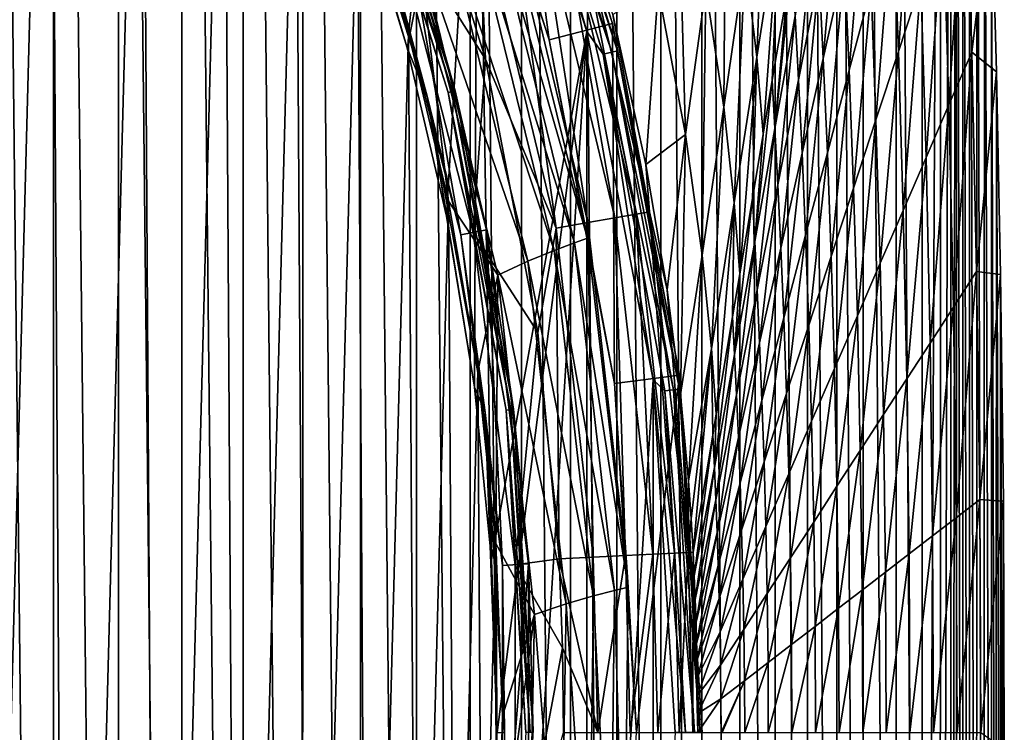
# Model space of a CAD drawing. Header units: metres. Extents: x -23 to 23, y -159 to 23.
# Tile 84 of 89: x 16.16 to 23.5, y 0 to 5.31. Entities that reach past the tile are written whole.
import ezdxf

# ---------------------------------------------------------------- set-up
doc = ezdxf.new("R2010")
doc.units = ezdxf.units.M
doc.layers.add('solid_509541_140_SW0001', color=7, linetype='CONTINUOUS')

msp = doc.modelspace()

# ---------------------------------------------------------------- linework, layer by layer
at = {"layer": 'solid_509541_140_SW0001'}
for points in [[(15.919345, 22.447269), (16.413799, -22.251928), (15.918506, -22.447573)], [(16.414307, 22.251722), (16.413799, -22.251928), (15.919345, 22.447269)], [(16.414307, 22.251722), (16.897625, -22.033442), (16.413799, -22.251928)], [(16.898043, 22.033232), (16.897625, -22.033442), (16.414307, 22.251722)], [(16.898043, 22.033232), (17.369591, -21.792257), (16.897625, -22.033442)], [(17.370161, 21.791943), (17.369591, -21.792257), (16.898043, 22.033232)], [(17.370161, 21.791943), (17.827316, -21.529705), (17.369591, -21.792257)], [(17.827959, 21.529316), (17.827316, -21.529705), (17.370161, 21.791943)], [(17.827959, 21.529316), (18.271072, -21.245699), (17.827316, -21.529705)], [(18.271725, 21.245258), (18.271072, -21.245699), (17.827959, 21.529316)], [(18.271725, 21.245258), (18.70178, -20.939957), (18.271072, -21.245699)], [(18.702385, 20.939508), (18.70178, -20.939957), (18.271725, 21.245258)], [(18.702385, 20.939508), (19.11832, -20.613228), (18.70178, -20.939957)], [(19.118853, 20.612789), (19.11832, -20.613228), (18.702385, 20.939508)], [(19.118853, 20.612789), (19.5184, -20.267117), (19.11832, -20.613228)], [(19.518938, 20.266623), (19.5184, -20.267117), (19.118853, 20.612789)], [(19.518938, 20.266623), (19.901527, -19.9021), (19.5184, -20.267117)], [(19.902081, 19.901545), (19.901527, -19.9021), (19.518938, 20.266623)], [(19.902081, 19.901545), (20.266605, -19.518957), (19.901527, -19.9021)], [(20.267101, 19.518415), (20.266605, -19.518957), (19.902081, 19.901545)], [(20.267101, 19.518415), (20.612774, -19.118874), (20.266605, -19.518957)], [(20.613214, 19.118336), (20.612774, -19.118874), (20.267101, 19.518415)], [(20.613214, 19.118336), (20.939491, -18.702408), (20.612774, -19.118874)], [(20.939945, 18.701797), (20.939491, -18.702408), (20.613214, 19.118336)], [(20.939945, 18.701797), (21.245241, -18.271749), (20.939491, -18.702408)], [(21.245689, 18.271088), (21.245241, -18.271749), (20.939945, 18.701797)], [(21.245689, 18.271088), (21.529299, -17.827988), (21.245241, -18.271749)], [(21.529696, 17.82733), (21.529299, -17.827988), (21.245689, 18.271088)], [(21.529696, 17.82733), (21.791927, -17.37019), (21.529299, -17.827988)], [(21.792252, 17.3696), (21.791927, -17.37019), (21.529696, 17.82733)], [(21.792252, 17.3696), (22.03322, -16.898067), (21.791927, -17.37019)], [(22.033438, 16.897631), (22.03322, -16.898067), (21.792252, 17.3696)], [(22.033438, 16.897631), (22.251709, -16.414339), (22.03322, -16.898067)], [(22.251926, 16.413803), (22.251709, -16.414339), (22.033438, 16.897631)], [(22.251926, 16.413803), (22.447252, -15.919392), (22.251709, -16.414339)], [(22.447569, 15.918513), (22.447252, -15.919392), (22.251926, 16.413803)], [(22.447569, 15.918513), (22.694481, -15.166939), (22.447252, -15.919392)], [(22.694782, 15.165893), (22.694481, -15.166939), (22.447569, 15.918513)], [(22.694782, 15.165893), (22.886618, -14.399899), (22.694481, -15.166939)], [(22.886791, 14.399115), (22.886618, -14.399899), (22.694782, 15.165893)], [(23.023029, 13.614154), (22.886618, -14.399899), (22.886791, 14.399115)], [(23.023029, 13.614154), (23.022991, -13.614452), (22.886618, -14.399899)], [(23.023029, 13.614154), (23.102457, 12.805934), (23.022991, -13.614452)], [(23.102457, 12.805934), (23.102457, -12.805936), (23.022991, -13.614452)], [(23.144264, 12.109013), (23.102457, -12.805936), (23.102457, 12.805934)], [(23.143978, -12.113933), (23.102457, -12.805936), (23.144264, 12.109013)], [(23.143978, -12.113933), (23.144264, 12.109013), (23.189787, -11.302138)], [(23.189787, -11.302138), (23.144264, 12.109013), (23.190664, 11.286091)], [(15.781215, -11.891223, 202.649994), (16.387156, 11.041229, 202.649994), (15.633032, 12.085371, 202.649994)], [(23.189787, -11.302138), (23.190664, 11.286091), (23.239807, -10.349859)], [(23.239807, -10.349859), (23.190664, 11.286091), (23.24147, 10.316819)], [(15.781215, -11.891223, 202.649994), (16.522463, -10.837718, 202.649994), (16.387156, 11.041229, 202.649994)], [(16.522463, -10.837718, 202.649994), (17.071602, 9.950266, 202.649994), (16.387156, 11.041229, 202.649994)], [(23.239807, -10.349859), (23.24147, 10.316819), (23.293049, -9.233401)], [(23.293049, -9.233401), (23.24147, 10.316819), (23.295568, 9.177319)], [(16.522463, -10.837718, 202.649994), (17.193415, -9.738281, 202.649994), (17.071602, 9.950266, 202.649994)], [(17.193415, -9.738281, 202.649994), (17.683508, 8.817078, 202.649994), (17.071602, 9.950266, 202.649994)], [(23.293049, -9.233401), (23.295568, 9.177319), (23.347767, -7.926469)], [(23.347767, -7.926469), (23.295568, 9.177319), (23.351067, 7.840598)], [(17.193415, -9.738281, 202.649994), (17.791265, -8.597572, 202.649994), (17.683508, 8.817078, 202.649994)], [(17.791265, -8.597572, 202.649994), (18.220308, 7.646427, 202.649994), (17.683508, 8.817078, 202.649994)], [(19.755909, 7.821918, 151.851959), (19.301888, 7.642158, 201.659805), (20.107504, 5.162729, 201.659805)], [(20.580475, 5.284168, 151.851959), (19.755909, 7.821918, 151.851959), (20.107504, 5.162729, 201.659805)], [(19.85354, 7.529454, 151.774826), (19.755909, 7.821918, 151.851959), (20.580475, 5.284168, 151.851959)], [(23.347767, -7.926469), (23.351067, 7.840598), (23.40106, -6.398866)], [(23.40106, -6.398866), (23.351067, 7.840598), (23.404921, 6.273444)], [(19.049475, 5.104389, 151.649994), (18.674824, 6.339398, 151.649994), (19.573189, 7.740144, 151.649994)], [(19.342566, 3.847398, 151.649994), (19.049475, 5.104389, 151.649994), (19.573189, 7.740144, 151.649994)], [(19.552786, 2.57403, 151.649994), (19.342566, 3.847398, 151.649994), (19.573189, 7.740144, 151.649994)], [(19.679262, 1.289748, 151.649994), (19.552786, 2.57403, 151.649994), (19.573189, 7.740144, 151.649994)], [(19.679262, 1.289748, 151.649994), (19.573189, 7.740144, 151.649994), (20.389191, 5.224892, 151.649994)], [(19.7521, 7.490983, 151.665344), (20.389191, 5.224892, 151.649994), (19.573189, 7.740144, 151.649994)], [(17.791265, -8.597572, 202.649994), (18.313526, -7.420381, 202.649994), (18.220308, 7.646427, 202.649994)], [(18.313526, -7.420381, 202.649994), (18.679737, 6.443227, 202.649994), (18.220308, 7.646427, 202.649994)], [(19.765285, 6.229755, 201.915695), (20.107504, 5.162729, 201.659805), (19.301888, 7.642158, 201.659805)], [(19.7521, 7.490983, 151.665344), (19.813076, 7.514108, 151.709213), (20.574341, 5.07112, 151.709213)], [(20.511023, 5.055513, 151.665344), (20.389191, 5.224892, 151.649994), (19.7521, 7.490983, 151.665344)], [(20.511023, 5.055513, 151.665344), (19.7521, 7.490983, 151.665344), (20.574341, 5.07112, 151.709213)], [(19.813076, 7.514108, 151.709213), (19.85354, 7.529454, 151.774826), (20.61636, 5.081476, 151.774826)], [(20.574341, 5.07112, 151.709213), (19.813076, 7.514108, 151.709213), (20.61636, 5.081476, 151.774826)], [(20.61636, 5.081476, 151.774826), (19.85354, 7.529454, 151.774826), (20.580475, 5.284168, 151.851959)], [(18.92091, 6.147776, 147.5), (19.634073, 5.01886, 147.5), (18.919369, 7.321009, 147.5)], [(19.584938, 6.16012, 147.466919), (18.919369, 7.321009, 147.5), (19.634073, 5.01886, 147.5)], [(18.669592, 7.080442, 147.531128), (19.386923, 4.778447, 147.531128), (18.638634, 7.068702, 147.508087)], [(18.638634, 7.068702, 147.508087), (19.354774, 4.770524, 147.508087), (18.92091, 6.147776, 147.5)], [(19.386923, 4.778447, 147.531128), (19.354774, 4.770524, 147.508087), (18.638634, 7.068702, 147.508087)], [(18.689518, 7.087999, 147.565384), (19.407614, 4.783547, 147.565384), (18.669592, 7.080442, 147.531128)], [(19.407614, 4.783547, 147.565384), (19.386923, 4.778447, 147.531128), (18.669592, 7.080442, 147.531128)], [(18.689518, 7.087999, 147.565384), (19.015884, 6.178636, 147.60524), (19.407614, 4.783547, 147.565384)], [(19.201216, 4.732675, 151.483429), (18.831232, 6.118639, 151.309937), (18.490755, 7.012619, 151.483429)], [(18.490755, 7.012619, 151.483429), (18.674824, 6.339398, 151.649994), (19.049475, 5.104389, 151.649994)], [(19.201216, 4.732675, 151.483429), (18.490755, 7.012619, 151.483429), (19.049475, 5.104389, 151.649994)], [(21.568066, 5.764441, 106.672562), (21.656559, 5.033879, 106.672562), (21.727613, 6.867881, 93.33683)], [(21.656559, 5.033879, 106.672562), (21.825373, 6.120927, 93.33683), (21.727613, 6.867881, 93.33683)], [(22.669104, 6.167108, 45.115997), (22.710203, 5.076244, 45.115997), (22.831736, 6.782416, 33.834183)], [(22.710203, 5.076244, 45.115997), (22.877068, 5.586071, 33.834183), (22.831736, 6.782416, 33.834183)], [(21.274792, 5.550634, 120.008301), (21.408518, 4.660999, 120.008301), (21.425095, 6.643967, 106.672562)], [(21.408518, 4.660999, 120.008301), (21.568066, 5.764441, 106.672562), (21.425095, 6.643967, 106.672562)], [(23.043932, 6.095899, 22.552364), (23.086941, 4.677796, 22.552364), (23.210796, 6.605727, 11.270547)], [(23.086941, 4.677796, 22.552364), (23.257519, 5.07064, 11.270547), (23.210796, 6.605727, 11.270547)], [(23.210796, 6.605727, 11.270547), (23.257519, 5.07064, 11.270547), (23.404921, 6.273444)], [(21.06538, 6.600202, 120.008301), (20.920494, 5.541731, 133.34404), (21.124491, 4.457302, 133.34404)], [(21.06538, 6.600202, 120.008301), (21.124491, 4.457302, 133.34404), (21.274792, 5.550634, 120.008301)], [(18.313526, -7.420381, 202.649994), (18.758007, -6.211655, 202.649994), (18.679737, 6.443227, 202.649994)], [(18.758007, -6.211655, 202.649994), (19.059839, 5.212529, 202.649994), (18.679737, 6.443227, 202.649994)], [(19.132719, 5.88381, 202.616348), (18.679737, 6.443227, 202.649994), (19.059839, 5.212529, 202.649994)], [(22.120459, 5.648845, 78.961449), (22.150812, 5.025122, 78.961449), (22.274584, 6.431827, 67.679634)], [(22.150812, 5.025122, 78.961449), (22.309063, 5.732118, 67.679634), (22.274584, 6.431827, 67.679634)], [(22.309063, 5.732118, 67.679634), (22.343842, 4.93649, 67.679634), (22.467314, 6.439114, 56.397816)], [(22.343842, 4.93649, 67.679634), (22.506472, 5.551798, 56.397816), (22.467314, 6.439114, 56.397816)], [(20.011135, 6.290178, 147.213486), (20.598587, 3.835869, 147.213486), (20.163662, 6.336725, 147.010071)], [(20.163662, 6.336725, 147.010071), (20.755671, 3.86336, 147.010071), (20.261223, 6.366501, 146.772568)], [(20.598587, 3.835869, 147.213486), (20.755671, 3.86336, 147.010071), (20.163662, 6.336725, 147.010071)], [(20.261223, 6.366501, 146.772568), (20.856146, 3.880946, 146.772568), (20.581861, 5.351532, 146.529175)], [(20.755671, 3.86336, 147.010071), (20.856146, 3.880946, 146.772568), (20.261223, 6.366501, 146.772568)], [(19.813833, 6.229968, 147.369247), (20.39539, 3.800308, 147.369247), (20.011135, 6.290178, 147.213486)], [(20.39539, 3.800308, 147.369247), (20.598587, 3.835869, 147.213486), (20.011135, 6.290178, 147.213486)], [(23.257519, 5.07064, 11.270547), (23.441509, 4.925047), (23.404921, 6.273444)], [(23.40106, -6.398866), (23.404921, 6.273444), (23.437544, -5.088625)], [(23.437544, -5.088625), (23.404921, 6.273444), (23.441509, 4.925047)], [(18.831232, 6.118639, 151.309937), (19.449612, 3.710212, 151.309937), (19.015884, 6.178636, 147.60524)], [(19.449612, 3.710212, 151.309937), (19.640327, 3.746593, 147.60524), (19.015884, 6.178636, 147.60524)], [(19.407614, 4.783547, 147.565384), (19.015884, 6.178636, 147.60524), (19.640327, 3.746593, 147.60524)], [(20.297138, 3.650997, 202.154968), (19.67359, 6.184934, 202.154968), (19.529844, 6.11151, 202.360199)], [(19.584938, 6.16012, 147.466919), (20.159657, 3.759053, 147.466919), (19.813833, 6.229968, 147.369247)], [(20.393488, 3.685381, 201.915695), (19.765285, 6.229755, 201.915695), (19.67359, 6.184934, 202.154968)], [(20.393488, 3.685381, 201.915695), (19.67359, 6.184934, 202.154968), (20.297138, 3.650997, 202.154968)], [(20.393488, 3.685381, 201.915695), (20.107504, 5.162729, 201.659805), (19.765285, 6.229755, 201.915695)], [(20.159657, 3.759053, 147.466919), (20.39539, 3.800308, 147.369247), (19.813833, 6.229968, 147.369247)], [(21.941366, 5.343127, 90.243271), (21.966335, 4.865862, 90.243271), (22.091982, 6.184946, 78.961449)], [(21.966335, 4.865862, 90.243271), (22.120459, 5.648845, 78.961449), (22.091982, 6.184946, 78.961449)], [(22.506472, 5.551798, 56.397816), (22.543339, 4.566417, 56.397816), (22.669104, 6.167108, 45.115997)], [(22.543339, 4.566417, 56.397816), (22.710203, 5.076244, 45.115997), (22.669104, 6.167108, 45.115997)], [(19.201216, 4.732675, 151.483429), (19.449612, 3.710212, 151.309937), (18.831232, 6.118639, 151.309937)], [(18.92091, 6.147776, 147.5), (19.542233, 3.727802, 147.5), (19.634073, 5.01886, 147.5)], [(19.354774, 4.770524, 147.508087), (19.542233, 3.727802, 147.5), (18.92091, 6.147776, 147.5)], [(20.145742, 3.593662, 202.360199), (19.529844, 6.11151, 202.360199), (19.344893, 6.010591, 202.517532)], [(20.297138, 3.650997, 202.154968), (19.529844, 6.11151, 202.360199), (20.145742, 3.593662, 202.360199)], [(19.584938, 6.16012, 147.466919), (19.634073, 5.01886, 147.5), (20.159657, 3.759053, 147.466919)], [(21.656559, 5.033879, 106.672562), (21.703194, 4.460865, 106.672562), (21.825373, 6.120927, 93.33683)], [(21.825373, 6.120927, 93.33683), (21.703194, 4.460865, 106.672562), (21.770716, 4.863556, 101.525085)], [(21.825373, 6.120927, 93.33683), (21.770716, 4.863556, 101.525085), (21.878124, 5.504129, 93.33683)], [(22.877068, 5.586071, 33.834183), (22.916363, 4.284953, 33.834183), (23.043932, 6.095899, 22.552364)], [(22.916363, 4.284953, 33.834183), (23.086941, 4.677796, 22.552364), (23.043932, 6.095899, 22.552364)], [(19.950232, 3.512887, 202.517532), (19.344893, 6.010591, 202.517532), (19.132719, 5.88381, 202.616348)], [(20.145742, 3.593662, 202.360199), (19.344893, 6.010591, 202.517532), (19.950232, 3.512887, 202.517532)], [(19.132719, 5.88381, 202.616348), (19.059839, 5.212529, 202.649994), (19.358955, 3.959634, 202.649994)], [(19.724703, 3.408264, 202.616348), (19.132719, 5.88381, 202.616348), (19.358955, 3.959634, 202.649994)], [(19.950232, 3.512887, 202.517532), (19.132719, 5.88381, 202.616348), (19.724703, 3.408264, 202.616348)], [(21.408518, 4.660999, 120.008301), (21.487747, 3.946832, 120.008301), (21.568066, 5.764441, 106.672562)], [(21.487747, 3.946832, 120.008301), (21.656559, 5.033879, 106.672562), (21.568066, 5.764441, 106.672562)], [(21.790752, 4.501309, 101.525085), (21.941366, 5.343127, 90.243271), (21.918703, 5.746141, 90.243271)], [(21.790752, 4.501309, 101.525085), (21.918703, 5.746141, 90.243271), (21.878124, 5.504129, 93.33683)], [(22.150812, 5.025122, 78.961449), (22.18121, 4.32118, 78.961449), (22.309063, 5.732118, 67.679634)], [(22.18121, 4.32118, 78.961449), (22.343842, 4.93649, 67.679634), (22.309063, 5.732118, 67.679634)], [(21.966335, 4.865862, 90.243271), (21.992561, 4.318126, 90.243271), (22.120459, 5.648845, 78.961449)], [(21.992561, 4.318126, 90.243271), (22.150812, 5.025122, 78.961449), (22.120459, 5.648845, 78.961449)], [(22.710203, 5.076244, 45.115997), (22.745785, 3.892109, 45.115997), (22.877068, 5.586071, 33.834183)], [(22.745785, 3.892109, 45.115997), (22.916363, 4.284953, 33.834183), (22.877068, 5.586071, 33.834183)], [(20.581861, 5.351532, 146.529175), (20.829359, 4.234227, 146.525864), (20.920494, 5.541731, 133.34404)], [(20.829359, 4.234227, 146.525864), (21.124491, 4.457302, 133.34404), (20.920494, 5.541731, 133.34404)], [(21.274792, 5.550634, 120.008301), (21.124491, 4.457302, 133.34404), (21.24897, 3.557558, 133.34404)], [(21.274792, 5.550634, 120.008301), (21.24897, 3.557558, 133.34404), (21.408518, 4.660999, 120.008301)], [(21.770716, 4.863556, 101.525085), (21.790752, 4.501309, 101.525085), (21.878124, 5.504129, 93.33683)], [(22.343842, 4.93649, 67.679634), (22.376474, 4.05659, 67.679634), (22.506472, 5.551798, 56.397816)], [(22.376474, 4.05659, 67.679634), (22.543339, 4.566417, 56.397816), (22.506472, 5.551798, 56.397816)], [(20.580475, 5.284168, 151.851959), (20.107504, 5.162729, 201.659805), (20.596012, 2.601881, 201.659805)], [(21.080473, 2.663083, 151.851959), (20.580475, 5.284168, 151.851959), (20.596012, 2.601881, 201.659805)], [(20.61636, 5.081476, 151.774826), (20.580475, 5.284168, 151.851959), (21.080473, 2.663083, 151.851959)], [(20.856146, 3.880946, 146.772568), (20.829359, 4.234227, 146.525864), (20.581861, 5.351532, 146.529175)], [(21.790752, 4.501309, 101.525085), (21.812212, 4.08288, 101.525085), (21.941366, 5.343127, 90.243271)], [(21.812212, 4.08288, 101.525085), (21.966335, 4.865862, 90.243271), (21.941366, 5.343127, 90.243271)], [(18.758007, -6.211655, 202.649994), (19.122826, -4.976474, 202.649994), (19.059839, 5.212529, 202.649994)], [(19.122826, -4.976474, 202.649994), (19.358955, 3.959634, 202.649994), (19.059839, 5.212529, 202.649994)], [(20.389191, 5.224892, 151.649994), (20.389191, -5.224892, 151.649994), (19.573189, -7.740143, 151.649994)], [(19.721479, 0, 151.649994), (20.389191, 5.224892, 151.649994), (19.573189, -7.740143, 151.649994)], [(19.721479, 0, 151.649994), (19.679262, 1.289748, 151.649994), (20.389191, 5.224892, 151.649994)], [(20.389191, 5.224892, 151.649994), (20.883373, 2.627483, 151.649994), (20.389191, -5.224892, 151.649994)], [(20.511023, 5.055513, 151.665344), (20.883373, 2.627483, 151.649994), (20.389191, 5.224892, 151.649994)], [(20.393488, 3.685381, 201.915695), (20.596012, 2.601881, 201.659805), (20.107504, 5.162729, 201.659805)], [(19.201216, 4.732675, 151.483429), (19.049475, 5.104389, 151.649994), (19.342566, 3.847398, 151.649994)], [(20.511023, 5.055513, 151.665344), (20.574341, 5.07112, 151.709213), (21.035587, 2.554183, 151.709213)], [(20.574341, 5.07112, 151.709213), (20.61636, 5.081476, 151.774826), (21.078548, 2.559399, 151.774826)], [(21.035587, 2.554183, 151.709213), (20.574341, 5.07112, 151.709213), (21.078548, 2.559399, 151.774826)], [(21.078548, 2.559399, 151.774826), (20.61636, 5.081476, 151.774826), (21.080473, 2.663083, 151.851959)], [(22.543339, 4.566417, 56.397816), (22.575207, 3.499265, 56.397816), (22.710203, 5.076244, 45.115997)], [(22.575207, 3.499265, 56.397816), (22.745785, 3.892109, 45.115997), (22.710203, 5.076244, 45.115997)], [(23.086941, 4.677796, 22.552364), (23.120171, 3.169733, 22.552364), (23.257519, 5.07064, 11.270547)], [(23.120171, 3.169733, 22.552364), (23.293634, 3.436694, 11.270547), (23.257519, 5.07064, 11.270547)], [(23.257519, 5.07064, 11.270547), (23.293634, 3.436694, 11.270547), (23.441509, 4.925047)], [(19.542233, 3.727802, 147.5), (20.022877, 2.980851, 147.5), (19.634073, 5.01886, 147.5)], [(20.159657, 3.759053, 147.466919), (19.634073, 5.01886, 147.5), (20.022877, 2.980851, 147.5)], [(20.970848, 2.546322, 151.665344), (20.883373, 2.627483, 151.649994), (20.511023, 5.055513, 151.665344)], [(20.970848, 2.546322, 151.665344), (20.511023, 5.055513, 151.665344), (21.035587, 2.554183, 151.709213)], [(21.487747, 3.946832, 120.008301), (21.528265, 3.4176, 120.008301), (21.656559, 5.033879, 106.672562)], [(21.656559, 5.033879, 106.672562), (21.528265, 3.4176, 120.008301), (21.622728, 3.980971, 112.8069)], [(21.656559, 5.033879, 106.672562), (21.622728, 3.980971, 112.8069), (21.703194, 4.460865, 106.672562)], [(21.992561, 4.318126, 90.243271), (22.018579, 3.705872, 90.243271), (22.150812, 5.025122, 78.961449)], [(22.018579, 3.705872, 90.243271), (22.18121, 4.32118, 78.961449), (22.150812, 5.025122, 78.961449)], [(22.18121, 4.32118, 78.961449), (22.20961, 3.546762, 78.961449), (22.343842, 4.93649, 67.679634)], [(22.20961, 3.546762, 78.961449), (22.376474, 4.05659, 67.679634), (22.343842, 4.93649, 67.679634)], [(23.293634, 3.436694, 11.270547), (23.471962, 3.412922), (23.441509, 4.925047)], [(23.437544, -5.088625), (23.441509, 4.925047), (23.468435, -3.622009)], [(23.468435, -3.622009), (23.441509, 4.925047), (23.471962, 3.412922)], [(21.640139, 3.659491, 112.8069), (21.790752, 4.501309, 101.525085), (21.770716, 4.863556, 101.525085)], [(21.640139, 3.659491, 112.8069), (21.770716, 4.863556, 101.525085), (21.703194, 4.460865, 106.672562)], [(21.812212, 4.08288, 101.525085), (21.834311, 3.61113, 101.525085), (21.966335, 4.865862, 90.243271)], [(21.834311, 3.61113, 101.525085), (21.992561, 4.318126, 90.243271), (21.966335, 4.865862, 90.243271)], [(19.386923, 4.778447, 147.531128), (19.821548, 2.406772, 147.531128), (19.354774, 4.770524, 147.508087)], [(19.354774, 4.770524, 147.508087), (19.788681, 2.402781, 147.508087), (19.542233, 3.727802, 147.5)], [(19.821548, 2.406772, 147.531128), (19.788681, 2.402781, 147.508087), (19.354774, 4.770524, 147.508087)], [(19.407614, 4.783547, 147.565384), (19.842703, 2.40934, 147.565384), (19.386923, 4.778447, 147.531128)], [(19.842703, 2.40934, 147.565384), (19.821548, 2.406772, 147.531128), (19.386923, 4.778447, 147.531128)], [(19.407614, 4.783547, 147.565384), (19.640327, 3.746593, 147.60524), (19.842703, 2.40934, 147.565384)], [(19.631678, 2.383717, 151.483429), (19.449612, 3.710212, 151.309937), (19.201216, 4.732675, 151.483429)], [(19.201216, 4.732675, 151.483429), (19.342566, 3.847398, 151.649994), (19.552786, 2.57403, 151.649994)], [(19.631678, 2.383717, 151.483429), (19.201216, 4.732675, 151.483429), (19.552786, 2.57403, 151.649994)], [(21.408518, 4.660999, 120.008301), (21.24897, 3.557558, 133.34404), (21.318933, 2.859784, 133.34404)], [(21.408518, 4.660999, 120.008301), (21.318933, 2.859784, 133.34404), (21.487747, 3.946832, 120.008301)], [(22.916363, 4.284953, 33.834183), (22.946705, 2.902772, 33.834183), (23.086941, 4.677796, 22.552364)], [(22.946705, 2.902772, 33.834183), (23.120171, 3.169733, 22.552364), (23.086941, 4.677796, 22.552364)], [(22.376474, 4.05659, 67.679634), (22.404629, 3.106422, 67.679634), (22.543339, 4.566417, 56.397816)], [(22.404629, 3.106422, 67.679634), (22.575207, 3.499265, 56.397816), (22.543339, 4.566417, 56.397816)], [(21.640139, 3.659491, 112.8069), (21.658087, 3.299898, 112.8069), (21.790752, 4.501309, 101.525085)], [(21.658087, 3.299898, 112.8069), (21.812212, 4.08288, 101.525085), (21.790752, 4.501309, 101.525085)], [(20.829359, 4.234227, 146.525864), (20.987507, 3.298401, 146.52301), (21.124491, 4.457302, 133.34404)], [(20.987507, 3.298401, 146.52301), (21.085815, 2.519273, 146.52066), (21.124491, 4.457302, 133.34404)], [(21.085815, 2.519273, 146.52066), (21.24897, 3.557558, 133.34404), (21.124491, 4.457302, 133.34404)], [(21.622728, 3.980971, 112.8069), (21.640139, 3.659491, 112.8069), (21.703194, 4.460865, 106.672562)], [(21.834311, 3.61113, 101.525085), (21.855947, 3.090563, 101.525085), (21.992561, 4.318126, 90.243271)], [(21.855947, 3.090563, 101.525085), (22.018579, 3.705872, 90.243271), (21.992561, 4.318126, 90.243271)], [(22.018579, 3.705872, 90.243271), (22.042746, 3.036935, 90.243271), (22.18121, 4.32118, 78.961449)], [(22.042746, 3.036935, 90.243271), (22.20961, 3.546762, 78.961449), (22.18121, 4.32118, 78.961449)], [(22.745785, 3.892109, 45.115997), (22.773239, 2.635811, 45.115997), (22.916363, 4.284953, 33.834183)], [(22.773239, 2.635811, 45.115997), (22.946705, 2.902772, 33.834183), (22.916363, 4.284953, 33.834183)], [(20.856146, 3.880946, 146.772568), (20.987507, 3.298401, 146.52301), (20.829359, 4.234227, 146.525864)], [(21.658087, 3.299898, 112.8069), (21.67606, 2.904134, 112.8069), (21.812212, 4.08288, 101.525085)], [(21.67606, 2.904134, 112.8069), (21.834311, 3.61113, 101.525085), (21.812212, 4.08288, 101.525085)], [(22.20961, 3.546762, 78.961449), (22.234049, 2.713578, 78.961449), (22.376474, 4.05659, 67.679634)], [(22.234049, 2.713578, 78.961449), (22.404629, 3.106422, 67.679634), (22.376474, 4.05659, 67.679634)], [(21.489523, 2.817672, 124.088722), (21.640139, 3.659491, 112.8069), (21.622728, 3.980971, 112.8069)], [(21.489523, 2.817672, 124.088722), (21.622728, 3.980971, 112.8069), (21.528265, 3.4176, 120.008301)], [(19.122826, -4.976474, 202.649994), (19.406425, -3.720023, 202.649994), (19.358955, 3.959634, 202.649994)], [(19.406425, -3.720023, 202.649994), (19.575779, 2.690057, 202.649994), (19.358955, 3.959634, 202.649994)], [(19.724703, 3.408264, 202.616348), (19.358955, 3.959634, 202.649994), (19.575779, 2.690057, 202.649994)], [(21.487747, 3.946832, 120.008301), (21.318933, 2.859784, 133.34404), (21.353334, 2.374335, 133.34404)], [(21.487747, 3.946832, 120.008301), (21.353334, 2.374335, 133.34404), (21.474741, 3.098386, 124.088722)], [(21.487747, 3.946832, 120.008301), (21.474741, 3.098386, 124.088722), (21.528265, 3.4176, 120.008301)], [(22.575207, 3.499265, 56.397816), (22.599775, 2.368851, 56.397816), (22.745785, 3.892109, 45.115997)], [(22.599775, 2.368851, 56.397816), (22.773239, 2.635811, 45.115997), (22.745785, 3.892109, 45.115997)], [(20.39539, 3.800308, 147.369247), (20.675728, 1.317885, 147.369247), (20.598587, 3.835869, 147.213486)], [(20.598587, 3.835869, 147.213486), (20.881742, 1.32846, 147.213486), (20.755671, 3.86336, 147.010071)], [(20.598587, 3.835869, 147.213486), (20.675728, 1.317885, 147.369247), (20.881742, 1.32846, 147.213486)], [(20.755671, 3.86336, 147.010071), (21.041004, 1.336634, 147.010071), (20.856146, 3.880946, 146.772568)], [(20.755671, 3.86336, 147.010071), (20.881742, 1.32846, 147.213486), (21.041004, 1.336634, 147.010071)], [(20.856146, 3.880946, 146.772568), (21.142874, 1.341863, 146.772568), (20.987507, 3.298401, 146.52301)], [(20.856146, 3.880946, 146.772568), (21.041004, 1.336634, 147.010071), (21.142874, 1.341863, 146.772568)], [(19.449612, 3.710212, 151.309937), (19.761259, 1.243273, 151.309937), (19.640327, 3.746593, 147.60524)], [(19.761259, 1.243273, 151.309937), (19.95503, 1.255464, 147.60524), (19.640327, 3.746593, 147.60524)], [(19.842703, 2.40934, 147.565384), (19.640327, 3.746593, 147.60524), (19.95503, 1.255464, 147.60524)], [(20.159657, 3.759053, 147.466919), (20.022877, 2.980851, 147.5), (20.181999, 1.292544, 147.5)], [(20.159657, 3.759053, 147.466919), (20.436728, 1.305618, 147.466919), (20.39539, 3.800308, 147.369247)], [(20.159657, 3.759053, 147.466919), (20.181999, 1.292544, 147.5), (20.436728, 1.305618, 147.466919)], [(20.39539, 3.800308, 147.369247), (20.436728, 1.305618, 147.466919), (20.675728, 1.317885, 147.369247)], [(19.631678, 2.383717, 151.483429), (19.761259, 1.243273, 151.309937), (19.449612, 3.710212, 151.309937)], [(19.542233, 3.727802, 147.5), (19.855347, 1.249347, 147.5), (20.022877, 2.980851, 147.5)], [(19.788681, 2.402781, 147.508087), (19.855347, 1.249347, 147.5), (19.542233, 3.727802, 147.5)], [(20.695543, 1.082068, 201.915695), (20.393488, 3.685381, 201.915695), (20.297138, 3.650997, 202.154968)], [(20.695543, 1.082068, 201.915695), (20.596012, 2.601881, 201.659805), (20.393488, 3.685381, 201.915695)], [(21.855947, 3.090563, 101.525085), (21.875881, 2.527107, 101.525085), (22.018579, 3.705872, 90.243271)], [(21.875881, 2.527107, 101.525085), (22.042746, 3.036935, 90.243271), (22.018579, 3.705872, 90.243271)], [(20.595701, 1.058604, 202.154968), (20.297138, 3.650997, 202.154968), (20.145742, 3.593662, 202.360199)], [(20.695543, 1.082068, 201.915695), (20.297138, 3.650997, 202.154968), (20.595701, 1.058604, 202.154968)], [(21.489523, 2.817672, 124.088722), (21.503963, 2.516916, 124.088722), (21.640139, 3.659491, 112.8069)], [(21.503963, 2.516916, 124.088722), (21.658087, 3.299898, 112.8069), (21.640139, 3.659491, 112.8069)], [(21.67606, 2.904134, 112.8069), (21.693316, 2.475254, 112.8069), (21.834311, 3.61113, 101.525085)], [(21.693316, 2.475254, 112.8069), (21.855947, 3.090563, 101.525085), (21.834311, 3.61113, 101.525085)], [(20.438414, 1.018155, 202.360199), (20.145742, 3.593662, 202.360199), (19.950232, 3.512887, 202.517532)], [(20.595701, 1.058604, 202.154968), (20.145742, 3.593662, 202.360199), (20.438414, 1.018155, 202.360199)], [(21.085815, 2.519273, 146.52066), (21.14538, 1.874857, 146.518906), (21.24897, 3.557558, 133.34404)], [(21.14538, 1.874857, 146.518906), (21.318933, 2.859784, 133.34404), (21.24897, 3.557558, 133.34404)], [(22.042746, 3.036935, 90.243271), (22.063471, 2.320735, 90.243271), (22.20961, 3.546762, 78.961449)], [(22.063471, 2.320735, 90.243271), (22.234049, 2.713578, 78.961449), (22.20961, 3.546762, 78.961449)], [(20.234453, 0.95864, 202.517532), (19.950232, 3.512887, 202.517532), (19.724703, 3.408264, 202.616348)], [(20.438414, 1.018155, 202.360199), (19.950232, 3.512887, 202.517532), (20.234453, 0.95864, 202.517532)], [(22.404629, 3.106422, 67.679634), (22.42631, 2.10189, 67.679634), (22.575207, 3.499265, 56.397816)], [(22.42631, 2.10189, 67.679634), (22.599775, 2.368851, 56.397816), (22.575207, 3.499265, 56.397816)], [(19.724703, 3.408264, 202.616348), (19.575779, 2.690057, 202.649994), (19.709431, 1.409137, 202.649994)], [(19.997749, 0.877609, 202.616348), (19.724703, 3.408264, 202.616348), (19.709431, 1.409137, 202.649994)], [(20.234453, 0.95864, 202.517532), (19.724703, 3.408264, 202.616348), (19.997749, 0.877609, 202.616348)], [(21.474741, 3.098386, 124.088722), (21.489523, 2.817672, 124.088722), (21.528265, 3.4176, 120.008301)], [(23.120171, 3.169733, 22.552364), (23.141157, 1.600384, 22.552364), (23.293634, 3.436694, 11.270547)], [(23.141157, 1.600384, 22.552364), (23.316452, 1.7354, 11.270547), (23.293634, 3.436694, 11.270547)], [(23.293634, 3.436694, 11.270547), (23.316452, 1.7354, 11.270547), (23.471962, 3.412922)], [(23.316452, 1.7354, 11.270547), (23.492811, 1.723706), (23.471962, 3.412922)], [(23.468435, -3.622009), (23.471962, 3.412922), (23.490669, -1.964604)], [(23.490669, -1.964604), (23.471962, 3.412922), (23.492811, 1.723706)], [(21.142874, 1.341863, 146.772568), (21.085815, 2.519273, 146.52066), (20.987507, 3.298401, 146.52301)], [(21.503963, 2.516916, 124.088722), (21.517807, 2.197138, 124.088722), (21.658087, 3.299898, 112.8069)], [(21.517807, 2.197138, 124.088722), (21.67606, 2.904134, 112.8069), (21.658087, 3.299898, 112.8069)], [(22.946705, 2.902772, 33.834183), (22.965864, 1.465369, 33.834183), (23.120171, 3.169733, 22.552364)], [(22.965864, 1.465369, 33.834183), (23.141157, 1.600384, 22.552364), (23.120171, 3.169733, 22.552364)], [(21.474741, 3.098386, 124.088722), (21.338909, 1.975854, 135.370544), (21.489523, 2.817672, 124.088722)], [(21.353334, 2.374335, 133.34404), (21.338909, 1.975854, 135.370544), (21.474741, 3.098386, 124.088722)], [(21.693316, 2.475254, 112.8069), (21.709017, 2.01728, 112.8069), (21.855947, 3.090563, 101.525085)], [(21.709017, 2.01728, 112.8069), (21.875881, 2.527107, 101.525085), (21.855947, 3.090563, 101.525085)], [(22.234049, 2.713578, 78.961449), (22.252846, 1.834929, 78.961449), (22.404629, 3.106422, 67.679634)], [(22.252846, 1.834929, 78.961449), (22.42631, 2.10189, 67.679634), (22.404629, 3.106422, 67.679634)], [(21.875881, 2.527107, 101.525085), (21.892893, 1.927891, 101.525085), (22.042746, 3.036935, 90.243271)], [(21.892893, 1.927891, 101.525085), (22.063471, 2.320735, 90.243271), (22.042746, 3.036935, 90.243271)], [(19.855347, 1.249347, 147.5), (20.181999, 1.292544, 147.5), (20.022877, 2.980851, 147.5)], [(21.517807, 2.197138, 124.088722), (21.530685, 1.859945, 124.088722), (21.67606, 2.904134, 112.8069)], [(21.530685, 1.859945, 124.088722), (21.693316, 2.475254, 112.8069), (21.67606, 2.904134, 112.8069)], [(22.773239, 2.635811, 45.115997), (22.790571, 1.330353, 45.115997), (22.946705, 2.902772, 33.834183)], [(22.790571, 1.330353, 45.115997), (22.965864, 1.465369, 33.834183), (22.946705, 2.902772, 33.834183)], [(21.14538, 1.874857, 146.518906), (21.165722, 1.592527, 146.518097), (21.318933, 2.859784, 133.34404)], [(21.165722, 1.592527, 146.518097), (21.18054, 1.343796, 146.517105), (21.318933, 2.859784, 133.34404)], [(21.318933, 2.859784, 133.34404), (21.18054, 1.343796, 146.517105), (21.326754, 2.215801, 135.370544)], [(21.318933, 2.859784, 133.34404), (21.326754, 2.215801, 135.370544), (21.353334, 2.374335, 133.34404)], [(21.489523, 2.817672, 124.088722), (21.338909, 1.975854, 135.370544), (21.34984, 1.733934, 135.370544)], [(21.489523, 2.817672, 124.088722), (21.34984, 1.733934, 135.370544), (21.503963, 2.516916, 124.088722)], [(19.406425, -3.720023, 202.649994), (19.607561, -2.447722, 202.649994), (19.575779, 2.690057, 202.649994)], [(19.607561, -2.447722, 202.649994), (19.709431, 1.409137, 202.649994), (19.575779, 2.690057, 202.649994)], [(21.080473, 2.663083, 151.851959), (20.596012, 2.601881, 201.659805), (20.759708, 0, 201.659805)], [(21.080473, 2.663083, 151.851959), (20.759708, 0, 201.659805), (21.24802, 0, 151.851959)], [(21.078548, 2.559399, 151.774826), (21.080473, 2.663083, 151.851959), (21.24802, 0, 151.851959)], [(22.063471, 2.320735, 90.243271), (22.07938, 1.567968, 90.243271), (22.234049, 2.713578, 78.961449)], [(22.07938, 1.567968, 90.243271), (22.252846, 1.834929, 78.961449), (22.234049, 2.713578, 78.961449)], [(19.631678, 2.383717, 151.483429), (19.552786, 2.57403, 151.649994), (19.679262, 1.289748, 151.649994)], [(20.883373, 2.627483, 151.649994), (20.883373, -2.627483, 151.649994), (20.389191, -5.224892, 151.649994)], [(20.695543, 1.082068, 201.915695), (20.759708, 0, 201.659805), (20.596012, 2.601881, 201.659805)], [(20.883373, 2.627483, 151.649994), (21.048029, 0, 151.649994), (20.883373, -2.627483, 151.649994)], [(21.124872, 0, 151.665344), (21.048029, 0, 151.649994), (20.883373, 2.627483, 151.649994)], [(21.124872, 0, 151.665344), (20.883373, 2.627483, 151.649994), (20.970848, 2.546322, 151.665344)], [(22.599775, 2.368851, 56.397816), (22.615276, 1.195338, 56.397816), (22.773239, 2.635811, 45.115997)], [(22.615276, 1.195338, 56.397816), (22.790571, 1.330353, 45.115997), (22.773239, 2.635811, 45.115997)], [(20.970848, 2.546322, 151.665344), (21.035587, 2.554183, 151.709213), (21.190086, 0, 151.709213)], [(21.124872, 0, 151.665344), (20.970848, 2.546322, 151.665344), (21.190086, 0, 151.709213)], [(21.035587, 2.554183, 151.709213), (21.078548, 2.559399, 151.774826), (21.233364, 0, 151.774826)], [(21.190086, 0, 151.709213), (21.035587, 2.554183, 151.709213), (21.233364, 0, 151.774826)], [(21.233364, 0, 151.774826), (21.078548, 2.559399, 151.774826), (21.24802, 0, 151.851959)], [(21.142874, 1.341863, 146.772568), (21.14538, 1.874857, 146.518906), (21.085815, 2.519273, 146.52066)], [(21.503963, 2.516916, 124.088722), (21.34984, 1.733934, 135.370544), (21.359556, 1.490142, 135.370544)], [(21.503963, 2.516916, 124.088722), (21.359556, 1.490142, 135.370544), (21.517807, 2.197138, 124.088722)], [(21.709017, 2.01728, 112.8069), (21.722315, 1.535047, 112.8069), (21.875881, 2.527107, 101.525085)], [(21.722315, 1.535047, 112.8069), (21.892893, 1.927891, 101.525085), (21.875881, 2.527107, 101.525085)], [(21.530685, 1.859945, 124.088722), (21.542152, 1.507452, 124.088722), (21.693316, 2.475254, 112.8069)], [(21.542152, 1.507452, 124.088722), (21.709017, 2.01728, 112.8069), (21.693316, 2.475254, 112.8069)], [(19.775866, 0, 151.483429), (19.761259, 1.243273, 151.309937), (19.631678, 2.383717, 151.483429)], [(19.631678, 2.383717, 151.483429), (19.679262, 1.289748, 151.649994), (19.721479, 0, 151.649994)], [(19.775866, 0, 151.483429), (19.631678, 2.383717, 151.483429), (19.721479, 0, 151.649994)], [(19.821548, 2.406772, 147.531128), (19.967131, 0, 147.531128), (19.788681, 2.402781, 147.508087)], [(19.788681, 2.402781, 147.508087), (19.934021, 0, 147.508087), (19.855347, 1.249347, 147.5)], [(19.967131, 0, 147.531128), (19.934021, 0, 147.508087), (19.788681, 2.402781, 147.508087)], [(19.842703, 2.40934, 147.565384), (19.988441, 0, 147.565384), (19.821548, 2.406772, 147.531128)], [(19.988441, 0, 147.565384), (19.967131, 0, 147.531128), (19.821548, 2.406772, 147.531128)], [(19.842703, 2.40934, 147.565384), (19.95503, 1.255464, 147.60524), (19.988441, 0, 147.565384)], [(21.353334, 2.374335, 133.34404), (21.326754, 2.215801, 135.370544), (21.338909, 1.975854, 135.370544)], [(22.42631, 2.10189, 67.679634), (22.439983, 1.060323, 67.679634), (22.599775, 2.368851, 56.397816)], [(22.439983, 1.060323, 67.679634), (22.615276, 1.195338, 56.397816), (22.599775, 2.368851, 56.397816)], [(21.892893, 1.927891, 101.525085), (21.905916, 1.301008, 101.525085), (22.063471, 2.320735, 90.243271)], [(21.905916, 1.301008, 101.525085), (22.07938, 1.567968, 90.243271), (22.063471, 2.320735, 90.243271)], [(21.189133, 1.165971, 146.516632), (21.326754, 2.215801, 135.370544), (21.18054, 1.343796, 146.517105)], [(21.189133, 1.165971, 146.516632), (21.338909, 1.975854, 135.370544), (21.326754, 2.215801, 135.370544)], [(21.517807, 2.197138, 124.088722), (21.359556, 1.490142, 135.370544), (21.368053, 1.244636, 135.370544)], [(21.517807, 2.197138, 124.088722), (21.368053, 1.244636, 135.370544), (21.530685, 1.859945, 124.088722)], [(22.252846, 1.834929, 78.961449), (22.26469, 0.925307, 78.961449), (22.42631, 2.10189, 67.679634)], [(22.26469, 0.925307, 78.961449), (22.439983, 1.060323, 67.679634), (22.42631, 2.10189, 67.679634)], [(21.542152, 1.507452, 124.088722), (21.551737, 1.142204, 124.088722), (21.709017, 2.01728, 112.8069)], [(21.551737, 1.142204, 124.088722), (21.722315, 1.535047, 112.8069), (21.709017, 2.01728, 112.8069)], [(21.189133, 1.165971, 146.516632), (21.196409, 0.99146, 146.516251), (21.338909, 1.975854, 135.370544)], [(21.196409, 0.99146, 146.516251), (21.34984, 1.733934, 135.370544), (21.338909, 1.975854, 135.370544)], [(21.722315, 1.535047, 112.8069), (21.73245, 1.034047, 112.8069), (21.892893, 1.927891, 101.525085)], [(21.73245, 1.034047, 112.8069), (21.905916, 1.301008, 101.525085), (21.892893, 1.927891, 101.525085)], [(21.142874, 1.341863, 146.772568), (21.165722, 1.592527, 146.518097), (21.14538, 1.874857, 146.518906)], [(21.530685, 1.859945, 124.088722), (21.368053, 1.244636, 135.370544), (21.375288, 0.997625, 135.370544)], [(21.530685, 1.859945, 124.088722), (21.375288, 0.997625, 135.370544), (21.542152, 1.507452, 124.088722)], [(22.07938, 1.567968, 90.243271), (22.089396, 0.790292, 90.243271), (22.252846, 1.834929, 78.961449)], [(22.089396, 0.790292, 90.243271), (22.26469, 0.925307, 78.961449), (22.252846, 1.834929, 78.961449)], [(21.196409, 0.99146, 146.516251), (21.202278, 0.822421, 146.515961), (21.34984, 1.733934, 135.370544)], [(21.202278, 0.822421, 146.515961), (21.359556, 1.490142, 135.370544), (21.34984, 1.733934, 135.370544)], [(23.141157, 1.600384, 22.552364), (23.148336, 0, 22.552364), (23.316452, 1.7354, 11.270547)], [(23.148336, 0, 22.552364), (23.324255, 0, 11.270547), (23.316452, 1.7354, 11.270547)], [(23.316452, 1.7354, 11.270547), (23.324255, 0, 11.270547), (23.492811, 1.723706)], [(23.324255, 0, 11.270547), (23.499725, -0.124983), (23.492811, 1.723706)], [(23.490669, -1.964604), (23.492811, 1.723706), (23.499725, -0.124983)], [(21.142874, 1.341863, 146.772568), (21.18054, 1.343796, 146.517105), (21.165722, 1.592527, 146.518097)], [(21.905916, 1.301008, 101.525085), (21.914103, 0.655276, 101.525085), (22.07938, 1.567968, 90.243271)], [(21.914103, 0.655276, 101.525085), (22.089396, 0.790292, 90.243271), (22.07938, 1.567968, 90.243271)], [(22.965864, 1.465369, 33.834183), (22.972416, 0, 33.834183), (23.141157, 1.600384, 22.552364)], [(22.972416, 0, 33.834183), (23.148336, 0, 22.552364), (23.141157, 1.600384, 22.552364)], [(21.202278, 0.822421, 146.515961), (21.206757, 0.662733, 146.515778), (21.359556, 1.490142, 135.370544)], [(21.206757, 0.662733, 146.515778), (21.368053, 1.244636, 135.370544), (21.359556, 1.490142, 135.370544)], [(21.542152, 1.507452, 124.088722), (21.375288, 0.997625, 135.370544), (21.381159, 0.74936, 135.370544)], [(21.542152, 1.507452, 124.088722), (21.381159, 0.74936, 135.370544), (21.551737, 1.142204, 124.088722)], [(21.551737, 1.142204, 124.088722), (21.558987, 0.767086, 124.088722), (21.722315, 1.535047, 112.8069)], [(21.558987, 0.767086, 124.088722), (21.73245, 1.034047, 112.8069), (21.722315, 1.535047, 112.8069)], [(19.607561, -2.447722, 202.649994), (19.725363, -1.16516, 202.649994), (19.709431, 1.409137, 202.649994)], [(19.725363, -1.16516, 202.649994), (19.759363, 0.122263, 202.649994), (19.709431, 1.409137, 202.649994)], [(19.997749, 0.877609, 202.616348), (19.709431, 1.409137, 202.649994), (19.759363, 0.122263, 202.649994)], [(22.790571, 1.330353, 45.115997), (22.796495, 0, 45.115997), (22.965864, 1.465369, 33.834183)], [(22.796495, 0, 45.115997), (22.972416, 0, 33.834183), (22.965864, 1.465369, 33.834183)], [(20.881742, 1.32846, 147.213486), (20.675728, 1.317885, 147.369247), (20.710964, 0, 147.368607)], [(20.881742, 1.32846, 147.213486), (20.710964, 0, 147.368607), (20.917044, 0, 147.212601)], [(21.041004, 1.336634, 147.010071), (20.881742, 1.32846, 147.213486), (20.917044, 0, 147.212601)], [(21.041004, 1.336634, 147.010071), (20.917044, 0, 147.212601), (21.076254, 0, 147.008972)], [(21.142874, 1.341863, 146.772568), (21.041004, 1.336634, 147.010071), (21.076254, 0, 147.008972)], [(21.142874, 1.341863, 146.772568), (21.076254, 0, 147.008972), (21.177954, 0, 146.771347)], [(21.142874, 1.341863, 146.772568), (21.177954, 0, 146.771347), (21.18054, 1.343796, 146.517105)], [(21.177954, 0, 146.771347), (21.215349, 0, 146.515594), (21.18054, 1.343796, 146.517105)], [(21.189133, 1.165971, 146.516632), (21.18054, 1.343796, 146.517105), (21.215349, 0, 146.515594)], [(22.615276, 1.195338, 56.397816), (22.620577, 0, 56.397816), (22.790571, 1.330353, 45.115997)], [(22.620577, 0, 56.397816), (22.796495, 0, 45.115997), (22.790571, 1.330353, 45.115997)], [(19.761259, -1.243273, 151.309937), (19.95503, -1.255464, 147.60524), (19.95503, 1.255464, 147.60524)], [(19.761259, 1.243273, 151.309937), (19.761259, -1.243273, 151.309937), (19.95503, 1.255464, 147.60524)], [(19.855347, 1.249347, 147.5), (20.207361, 0.631206, 147.5), (20.181999, 1.292544, 147.5)], [(19.855347, 1.249347, 147.5), (19.855347, -1.249347, 147.5), (20.207361, 0.631206, 147.5)], [(19.934021, 0, 147.508087), (19.855347, -1.249347, 147.5), (19.855347, 1.249347, 147.5)], [(19.988441, 0, 147.565384), (19.95503, 1.255464, 147.60524), (19.95503, -1.255464, 147.60524)], [(20.436728, 1.305618, 147.466919), (20.181999, 1.292544, 147.5), (20.471779, 0, 147.466599)], [(20.471779, 0, 147.466599), (20.181999, 1.292544, 147.5), (20.207361, 0.631206, 147.5)], [(20.675728, 1.317885, 147.369247), (20.436728, 1.305618, 147.466919), (20.471779, 0, 147.466599)], [(20.675728, 1.317885, 147.369247), (20.471779, 0, 147.466599), (20.710964, 0, 147.368607)], [(21.73245, 1.034047, 112.8069), (21.73881, 0.520261, 112.8069), (21.905916, 1.301008, 101.525085)], [(21.73881, 0.520261, 112.8069), (21.914103, 0.655276, 101.525085), (21.905916, 1.301008, 101.525085)], [(19.775866, 0, 151.483429), (19.761259, -1.243273, 151.309937), (19.761259, 1.243273, 151.309937)], [(21.206757, 0.662733, 146.515778), (21.209616, 0.536259, 146.515671), (21.368053, 1.244636, 135.370544)], [(21.209616, 0.536259, 146.515671), (21.375288, 0.997625, 135.370544), (21.368053, 1.244636, 135.370544)], [(22.439983, 1.060323, 67.679634), (22.444656, 0, 67.679634), (22.615276, 1.195338, 56.397816)], [(22.444656, 0, 67.679634), (22.620577, 0, 56.397816), (22.615276, 1.195338, 56.397816)], [(21.189133, 1.165971, 146.516632), (21.215349, 0, 146.515594), (21.196409, 0.99146, 146.516251)], [(21.551737, 1.142204, 124.088722), (21.381159, 0.74936, 135.370544), (21.385521, 0.500125, 135.370544)], [(21.551737, 1.142204, 124.088722), (21.385521, 0.500125, 135.370544), (21.558987, 0.767086, 124.088722)], [(20.564503, -1.55074, 202.154968), (20.595701, 1.058604, 202.154968), (20.438414, 1.018155, 202.360199)], [(20.666622, -1.53855, 201.915695), (20.595701, 1.058604, 202.154968), (20.564503, -1.55074, 202.154968)], [(20.666622, -1.53855, 201.915695), (20.695543, 1.082068, 201.915695), (20.595701, 1.058604, 202.154968)], [(20.666622, -1.53855, 201.915695), (20.759708, 0, 201.659805), (20.695543, 1.082068, 201.915695)], [(21.558987, 0.767086, 124.088722), (21.563515, 0.385245, 124.088722), (21.73245, 1.034047, 112.8069)], [(21.563515, 0.385245, 124.088722), (21.73881, 0.520261, 112.8069), (21.73245, 1.034047, 112.8069)], [(22.26469, 0.925307, 78.961449), (22.268736, 0, 78.961449), (22.439983, 1.060323, 67.679634)], [(22.268736, 0, 78.961449), (22.444656, 0, 67.679634), (22.439983, 1.060323, 67.679634)], [(20.192986, -1.611037, 202.517532), (20.234453, 0.95864, 202.517532), (19.997749, 0.877609, 202.616348)], [(20.403158, -1.573687, 202.360199), (20.234453, 0.95864, 202.517532), (20.192986, -1.611037, 202.517532)], [(20.403158, -1.573687, 202.360199), (20.438414, 1.018155, 202.360199), (20.234453, 0.95864, 202.517532)], [(20.564503, -1.55074, 202.154968), (20.438414, 1.018155, 202.360199), (20.403158, -1.573687, 202.360199)], [(21.196409, 0.99146, 146.516251), (21.215349, 0, 146.515594), (21.202278, 0.822421, 146.515961)], [(21.209616, 0.536259, 146.515671), (21.211971, 0.406192, 146.51561), (21.375288, 0.997625, 135.370544)], [(21.211971, 0.406192, 146.51561), (21.381159, 0.74936, 135.370544), (21.375288, 0.997625, 135.370544)], [(22.089396, 0.790292, 90.243271), (22.092817, 0, 90.243271), (22.26469, 0.925307, 78.961449)], [(22.092817, 0, 90.243271), (22.268736, 0, 78.961449), (22.26469, 0.925307, 78.961449)], [(19.997749, 0.877609, 202.616348), (19.759363, 0.122263, 202.649994), (19.725363, -1.16516, 202.649994)], [(19.947443, -1.667237, 202.616348), (19.997749, 0.877609, 202.616348), (19.725363, -1.16516, 202.649994)], [(20.192986, -1.611037, 202.517532), (19.997749, 0.877609, 202.616348), (19.947443, -1.667237, 202.616348)], [(21.202278, 0.822421, 146.515961), (21.215349, 0, 146.515594), (21.206757, 0.662733, 146.515778)], [(21.211971, 0.406192, 146.51561), (21.213766, 0.273872, 146.515564), (21.381159, 0.74936, 135.370544)], [(21.213766, 0.273872, 146.515564), (21.385521, 0.500125, 135.370544), (21.381159, 0.74936, 135.370544)], [(21.558987, 0.767086, 124.088722), (21.385521, 0.500125, 135.370544), (21.388222, 0.25023, 135.370544)], [(21.558987, 0.767086, 124.088722), (21.388222, 0.25023, 135.370544), (21.563515, 0.385245, 124.088722)], [(21.914103, 0.655276, 101.525085), (21.916897, 0, 101.525085), (22.089396, 0.790292, 90.243271)], [(21.916897, 0, 101.525085), (22.092817, 0, 90.243271), (22.089396, 0.790292, 90.243271)], [(21.206757, 0.662733, 146.515778), (21.215349, 0, 146.515594), (21.209616, 0.536259, 146.515671)], [(19.855347, -1.249347, 147.5), (20.215471, 0, 147.5), (20.207361, 0.631206, 147.5)], [(20.471779, 0, 147.466599), (20.207361, 0.631206, 147.5), (20.215471, 0, 147.5)], [(21.73881, 0.520261, 112.8069), (21.740976, 0, 112.8069), (21.914103, 0.655276, 101.525085)], [(21.740976, 0, 112.8069), (21.916897, 0, 101.525085), (21.914103, 0.655276, 101.525085)], [(21.209616, 0.536259, 146.515671), (21.215349, 0, 146.515594), (21.211971, 0.406192, 146.51561)], [(21.563515, 0.385245, 124.088722), (21.565058, 0, 124.088722), (21.73881, 0.520261, 112.8069)], [(21.565058, 0, 124.088722), (21.740976, 0, 112.8069), (21.73881, 0.520261, 112.8069)], [(21.213766, 0.273872, 146.515564), (21.21493, 0.139298, 146.515564), (21.385521, 0.500125, 135.370544)], [(21.21493, 0.139298, 146.515564), (21.388222, 0.25023, 135.370544), (21.385521, 0.500125, 135.370544)], [(21.211971, 0.406192, 146.51561), (21.215349, 0, 146.515594), (21.213766, 0.273872, 146.515564)], [(21.563515, 0.385245, 124.088722), (21.388222, 0.25023, 135.370544), (21.389137, 0, 135.370544)], [(21.398018, 0, 134.80098), (21.563515, 0.385245, 124.088722), (21.389137, 0, 135.370544)], [(21.398018, 0, 134.80098), (21.565058, 0, 124.088722), (21.563515, 0.385245, 124.088722)], [(21.213766, 0.273872, 146.515564), (21.215349, 0, 146.515594), (21.21493, 0.139298, 146.515564)], [(21.21493, 0.139298, 146.515564), (21.215349, 0, 146.515594), (21.388222, 0.25023, 135.370544)], [(21.215349, 0, 146.515594), (21.389137, 0, 135.370544), (21.388222, 0.25023, 135.370544)]]:
    msp.add_3dface(points, dxfattribs=at)

doc.saveas('drawing.dxf')
